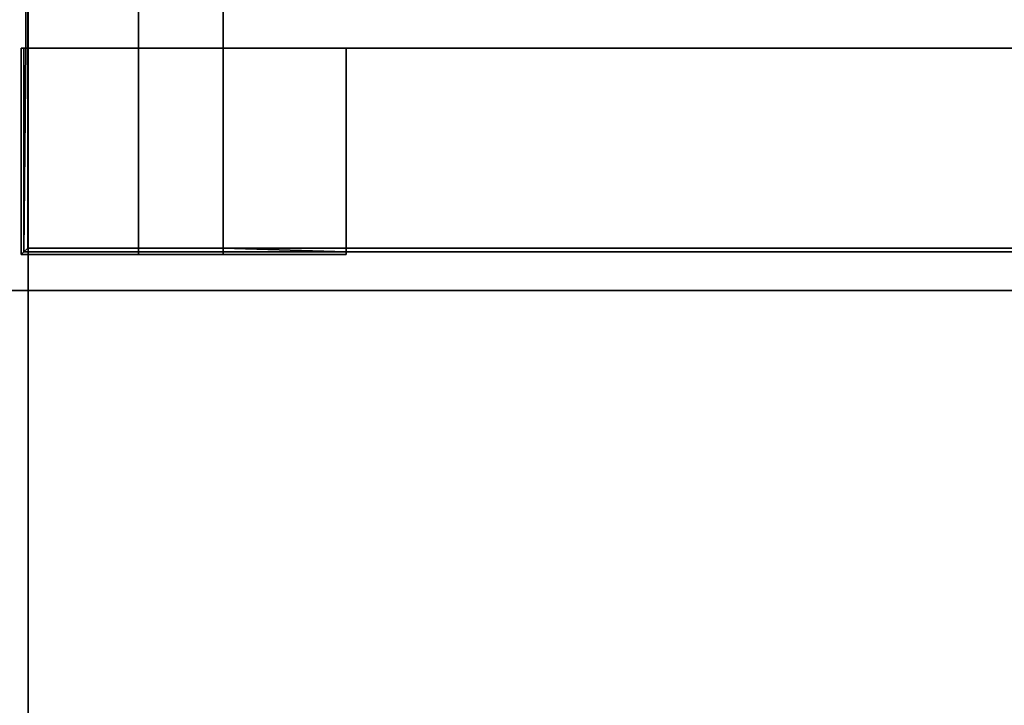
# Model space of a CAD drawing. Extents: x -17.9 to 18, y -14.2 to 13.3.
# Tile 43 of 61: x 5.7 to 8.9, y -11.9 to -9.7. Entities that reach past the tile are written whole.
import ezdxf

# ---------------------------------------------------------------- set-up
doc = ezdxf.new("R2010")
doc.units = 0
doc.layers.add('GRATE_-_3', color=250, linetype='CONTINUOUS')
doc.layers.add('RGM8058UC_-_BODY', color=252, linetype='CONTINUOUS')

msp = doc.modelspace()

# ---------------------------------------------------------------- linework, layer by layer
at = {"layer": 'GRATE_-_3'}
for points in [[(5.6871, -9.7517, 7.573), (5.68, -9.7517, 7.3179), (5.68, -7.6299, 7.3179), (5.6871, -7.6299, 7.573)], [(6.0568, -9.7517, 7.3179), (6.0568, -7.6299, 7.3179), (5.68, -7.6299, 7.3179), (5.68, -9.7517, 7.3179)], [(5.6871, -7.6299, 7.573), (6.0568, -7.6299, 7.573), (6.0568, -9.7517, 7.573), (5.6871, -9.7517, 7.573)], [(6.3401, -7.6299, 7.101), (6.0568, -7.6299, 7.101), (6.0568, -9.7517, 7.101), (6.3401, -9.7517, 7.101)], [(6.0568, -7.6299, 7.3179), (6.0568, -9.7517, 7.3179), (6.0568, -9.7517, 7.101), (6.0568, -7.6299, 7.101)], [(6.0568, -9.7517, 7.573), (6.0568, -7.6299, 7.573), (6.3401, -7.6299, 7.573), (6.3401, -9.7517, 7.573)], [(6.3401, -7.6299, 7.101), (6.3401, -9.7517, 7.101), (6.3401, -9.7517, 7.573), (6.3401, -7.6299, 7.573)], [(5.6654, -10.4405, 6.8421), (6.0568, -10.4405, 6.8421), (6.0568, -9.7517, 6.8421), (5.6654, -9.7517, 6.8421)], [(5.6654, -9.7517, 6.8421), (5.674, -9.7517, 7.101), (5.674, -10.432, 7.101), (5.6654, -10.4405, 6.8421)], [(6.0568, -9.7517, 6.8421), (6.0568, -9.7517, 7.101), (5.674, -9.7517, 7.101), (5.6654, -9.7517, 6.8421)], [(5.674, -9.7517, 7.101), (5.68, -9.7517, 7.3179), (5.674, -10.432, 7.101)], [(5.68, -9.7517, 7.3179), (5.6871, -9.7517, 7.573), (5.6871, -10.4199, 7.573), (5.674, -10.432, 7.101)], [(6.0568, -9.7517, 7.101), (6.0568, -9.7517, 7.3179), (5.68, -9.7517, 7.3179), (5.674, -9.7517, 7.101)], [(5.6871, -10.4199, 7.573), (5.6871, -9.7517, 7.573), (6.0568, -9.7517, 7.573), (6.0568, -10.4199, 7.573)], [(6.3401, -9.7517, 7.101), (6.0568, -9.7517, 7.101), (6.0568, -9.7517, 6.8421), (6.3401, -9.7517, 6.8421)], [(6.0568, -9.7517, 6.8421), (6.0568, -10.4405, 6.8421), (6.3401, -10.4405, 6.8421), (6.3401, -9.7517, 6.8421)], [(6.0568, -10.4199, 7.573), (6.0568, -9.7517, 7.573), (6.3401, -9.7517, 7.573), (6.3401, -10.4199, 7.573)], [(6.3401, -9.7517, 7.573), (6.3401, -9.7517, 7.101), (6.7506, -9.7517, 7.101)], [(11.1645, -9.7517, 7.573), (6.3401, -9.7517, 7.573), (6.7506, -9.7517, 7.101), (11.1641, -9.7517, 7.101)], [(6.3401, -10.4199, 7.573), (6.3401, -9.7517, 7.573), (11.1645, -9.7517, 7.573), (11.1645, -10.4199, 7.573)], [(6.3401, -10.4405, 6.8421), (6.7506, -10.4405, 6.8421), (6.7506, -9.7517, 6.8421), (6.3401, -9.7517, 6.8421)], [(6.3401, -9.7517, 7.101), (6.3401, -9.7517, 6.8421), (6.7506, -9.7517, 6.8421), (6.7506, -9.7517, 7.101)], [(6.3401, -10.4405, 6.8421), (6.3401, -9.7517, 6.8421), (6.3401, -9.7517, 7.101), (6.3401, -10.432, 7.101)], [(6.7506, -9.7517, 7.101), (6.7506, -10.432, 7.101), (11.1641, -10.432, 7.101), (11.1641, -9.7517, 7.101)], [(6.7506, -9.7517, 6.8421), (6.7506, -10.4405, 6.8421), (6.7506, -10.432, 7.101), (6.7506, -9.7517, 7.101)], [(5.6871, -10.4199, 7.573), (6.0568, -10.4199, 7.573), (6.0568, -10.432, 7.101), (5.674, -10.432, 7.101)], [(6.0568, -10.432, 7.101), (6.0568, -10.4199, 7.573), (6.3401, -10.4199, 7.573), (6.3401, -10.432, 7.101)], [(11.1645, -10.4199, 7.573), (11.1641, -10.432, 7.101), (6.7506, -10.432, 7.101), (6.3401, -10.4199, 7.573)], [(6.7506, -10.432, 7.101), (6.3401, -10.432, 7.101), (6.3401, -10.4199, 7.573)], [(5.674, -10.432, 7.101), (6.0568, -10.432, 7.101), (6.0568, -10.4405, 6.8421), (5.6654, -10.4405, 6.8421)], [(6.0568, -10.4405, 6.8421), (6.0568, -10.432, 7.101), (6.3401, -10.432, 7.101), (6.3401, -10.4405, 6.8421)], [(6.7506, -10.4405, 6.8421), (6.3401, -10.4405, 6.8421), (6.3401, -10.432, 7.101), (6.7506, -10.432, 7.101)]]:
    msp.add_3dface(points, dxfattribs=at)
at = {"layer": 'RGM8058UC_-_BODY'}
for points in [[(5.6879, 9.8603, 0.0396), (-5.6867, 9.8603, 0.0396), (-5.6867, -10.5613, 0.0396), (5.6879, -10.5613, 0.0396)], [(17.045, -10.5613, 0.0396), (17.045, 9.8603, 0.0396), (5.6879, 9.8603, 0.0396), (5.6879, -10.5613, 0.0396)], [(5.6879, -10.5613, 6.7511), (-5.6867, -10.5613, 6.7511), (-5.6867, -9.5613, 6.7511), (5.6879, -9.5613, 6.7511)], [(16.045, -9.5613, 6.7511), (17.045, -10.5613, 6.7511), (5.6879, -10.5613, 6.7511), (5.6879, -9.5613, 6.7511)], [(5.6879, -10.5613, 7.5263), (-5.6867, -10.5613, 7.5263), (-5.6867, -10.5613, 6.7511), (5.6879, -10.5613, 6.7511)], [(-5.6867, -10.5613, 7.5263), (5.6879, -10.5613, 7.5263), (5.6879, -12.5511, 7.5263), (-5.6867, -12.5511, 7.5263)], [(-5.6867, -12.5511, 0.0396), (5.6879, -12.5511, 0.0396), (5.6879, -10.5613, 0.0396), (-5.6867, -10.5613, 0.0396)], [(17.045, -10.5613, 6.7511), (17.045, -10.5613, 7.5263), (5.6879, -10.5613, 7.5263), (5.6879, -10.5613, 6.7511)], [(5.6879, -10.5613, 7.5263), (17.045, -10.5613, 7.5263), (17.045, -12.5511, 7.5263), (5.6879, -12.5511, 7.5263)], [(5.6879, -12.5511, 0.0396), (17.045, -12.5511, 0.0396), (17.045, -10.5613, 0.0396), (5.6879, -10.5613, 0.0396)]]:
    msp.add_3dface(points, dxfattribs=at)

doc.saveas('drawing.dxf')
